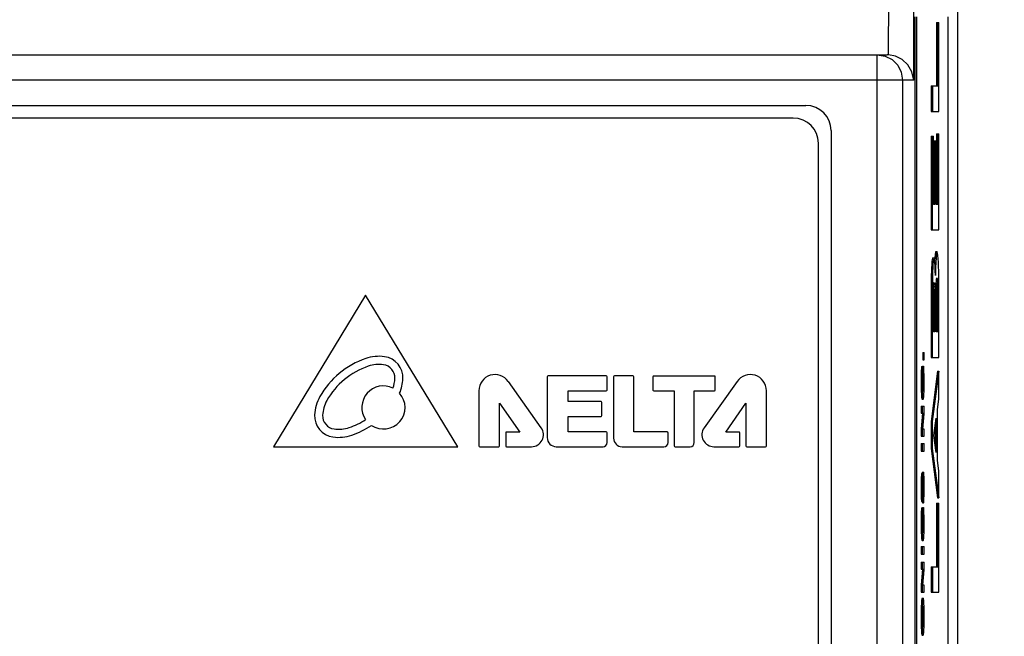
# Model space of a CAD drawing. Header units: inches. Extents: x 599 to 5108, y -11 to 2887.
# Tile 6 of 9: x 907 to 946, y 132 to 157. Entities that reach past the tile are written whole.
import ezdxf

# ---------------------------------------------------------------- set-up
doc = ezdxf.new("R2010")
doc.units = ezdxf.units.IN
doc.header["$MEASUREMENT"] = 0
doc.styles.add('ROMANS', font='romans')
doc.dimstyles.new('yutana', dxfattribs={"dimscale": 2, "dimtxt": 2, "dimasz": 1.5, "dimexe": 1, "dimexo": 1, "dimgap": 1, "dimtad": 1, "dimdec": 1, "dimzin": 0, "dimdsep": 46, "dimtxsty": 'ROMANS', "dimcen": 0, "dimadec": 0, "dimazin": 0, "dimtp": 0.01, "dimtm": 0.01, "dimtfac": 1, "dimtdec": 1, "dimtmove": 0, "dimatfit": 3, "dimfxl": 1, "dimtolj": 1, "dimtzin": 0, "dimlwd": 0, "dimlwe": 0, "dimarcsym": 0})

# ---------------------------------------------------------------- blocks, each defined once
blk = doc.blocks.new('*D7')
at = {"color": 0, "lineweight": 0}
for p, q in [((876.967, 95.956), (876.967, 194.037)), ((940.967, 179.956), (940.967, 194.037)), ((879.967, 192.037), (937.967, 192.037))]:
    blk.add_line(p, q, dxfattribs=at)
at = {"color": 0}
for points in [[(879.967, 192.537), (879.967, 191.537), (876.967, 192.037)], [(937.967, 192.537), (937.967, 191.537), (940.967, 192.037)]]:
    blk.add_solid(points, dxfattribs=at)
at = {"layer": 'Defpoints', "color": 0}
for p in [(940.967, 192.037), (940.967, 177.956), (876.967, 93.956)]:
    blk.add_point(p, dxfattribs=at)
at = {"color": 0, "insert": (908.967, 196.037), "char_height": 4, "attachment_point": 5, "style": 'ROMANS'}
blk.add_mtext('\\A1;64.0', dxfattribs=at)
blk = doc.blocks.new('*D8')
at = {"color": 0, "lineweight": 0}
for p, q in [((944.967, 175.956), (967.722, 175.956)), ((965.722, 172.956), (965.722, 94.956)), ((880.967, 91.956), (967.722, 91.956))]:
    blk.add_line(p, q, dxfattribs=at)
at = {"color": 0}
for points in [[(965.222, 172.956), (966.222, 172.956), (965.722, 175.956)], [(965.222, 94.956), (966.222, 94.956), (965.722, 91.956)]]:
    blk.add_solid(points, dxfattribs=at)
at = {"layer": 'Defpoints', "color": 0}
for p in [(942.967, 175.956), (878.967, 91.956), (965.722, 91.956)]:
    blk.add_point(p, dxfattribs=at)
at = {"color": 0, "insert": (961.722, 133.956), "char_height": 4, "attachment_point": 5, "rotation": 90, "style": 'ROMANS'}
blk.add_mtext('\\A1;84.0', dxfattribs=at)

msp = doc.modelspace()

# ---------------------------------------------------------------- linework, layer by layer
at = {"color": 7, "linetype": 'Continuous'}
for p, q in [((944.467, 178.456), (944.467, 89.456)), ((941.736, 155.455), (941.76, 164.259)), ((942.732, 154.456), (942.759, 164.206)), ((942.769, 156.956), (942.769, 110.956)), ((942.84, 156.956), (942.84, 110.956)), ((944.096, 110.956), (944.096, 156.956)), ((943.633, 156.735), (943.727, 156.735)), ((943.633, 156.735), (943.633, 154.225)), ((943.683, 156.735), (943.683, 154.225)), ((943.727, 153.215), (943.727, 156.735)), ((876.25, 155.456), (941.684, 155.456)), ((941.291, 112.456), (941.291, 155.456)), ((942.732, 154.456), (875.202, 154.456)), ((942.289, 154.456), (942.289, 113.456)), ((943.418, 154.225), (943.683, 154.225)), ((943.418, 154.225), (943.418, 153.215)), ((943.468, 154.225), (943.468, 153.215)), ((879.467, 153.456), (938.467, 153.456)), ((937.967, 152.956), (879.967, 152.956)), ((943.418, 153.215), (943.727, 153.215)), ((939.467, 152.456), (939.467, 117.456)), ((943.416, 152.237), (943.51, 152.237)), ((943.416, 152.237), (943.416, 148.529)), ((943.466, 152.237), (943.466, 148.529)), ((943.51, 149.539), (943.51, 152.237)), ((943.633, 152.332), (943.727, 152.332)), ((943.633, 152.332), (943.633, 149.539)), ((943.683, 152.332), (943.683, 149.539)), ((943.727, 148.529), (943.727, 152.332)), ((938.967, 117.956), (938.967, 151.956)), ((943.518, 152.049), (943.612, 152.049)), ((943.518, 152.049), (943.518, 149.539)), ((943.568, 152.049), (943.568, 149.539)), ((943.612, 149.539), (943.612, 152.049)), ((943.568, 149.539), (943.51, 149.539)), ((943.683, 149.539), (943.612, 149.539)), ((943.416, 148.529), (943.727, 148.529)), ((943.601, 147.677), (943.651, 147.677)), ((943.451, 147.277), (943.501, 147.277)), ((943.482, 147.431), (943.531, 147.431)), ((943.562, 147.43), (943.556, 147.327)), ((943.562, 147.43), (943.612, 147.43)), ((943.429, 146.891), (943.479, 146.891)), ((943.418, 146.37), (943.468, 146.37)), ((943.519, 146.319), (943.525, 146.388)), ((943.525, 146.388), (943.531, 146.432)), ((943.531, 146.432), (943.539, 146.449)), ((943.629, 146.49), (943.671, 146.49)), ((943.641, 146.619), (943.649, 146.633)), ((921.067, 145.956), (917.426, 139.956)), ((924.708, 139.956), (921.067, 145.956)), ((943.514, 146.184), (943.517, 146.055)), ((943.517, 146.055), (943.519, 145.893)), ((943.519, 146.299), (943.559, 146.299)), ((943.63, 146.266), (943.632, 146.125)), ((943.632, 146.125), (943.682, 146.125)), ((943.632, 146.125), (943.632, 146.011)), ((943.632, 146.011), (943.633, 145.75)), ((943.519, 145.893), (943.569, 145.893)), ((943.519, 145.893), (943.519, 145.69)), ((943.519, 145.69), (943.52, 144.498)), ((943.569, 145.893), (943.569, 145.748)), ((943.569, 145.748), (943.57, 145.159)), ((943.633, 145.75), (943.633, 144.498)), ((943.683, 145.751), (943.683, 144.498)), ((943.727, 143.488), (943.727, 145.752)), ((943.416, 145.487), (943.466, 145.487)), ((943.613, 144.498), (943.613, 145.313)), ((943.633, 145.432), (943.683, 145.432)), ((943.52, 145.159), (943.57, 145.159)), ((943.57, 145.159), (943.57, 144.498)), ((943.57, 144.498), (943.509, 144.498)), ((943.683, 144.498), (943.613, 144.498)), ((943.087, 143.682), (943.142, 143.682)), ((943.087, 143.682), (943.087, 143.394)), ((943.127, 143.682), (943.127, 143.394)), ((943.142, 143.394), (943.142, 143.682)), ((943.087, 143.394), (943.142, 143.394)), ((943.416, 143.488), (943.727, 143.488)), ((943.026, 142.855), (943.023, 142.708)), ((943.03, 142.979), (943.026, 142.855)), ((943.034, 143.042), (943.03, 142.979)), ((943.03, 142.979), (943.07, 142.979)), ((943.045, 143.132), (943.085, 143.132)), ((943.078, 143.136), (943.118, 143.136)), ((943.088, 142.833), (943.085, 143.132)), ((943.088, 142.843), (943.113, 142.843)), ((943.118, 143.136), (943.113, 142.843)), ((943.677, 142.949), (943.416, 140.947)), ((943.727, 142.949), (943.466, 140.947)), ((943.677, 142.949), (943.727, 142.949)), ((943.727, 141.851), (943.727, 142.949)), ((928.008, 140.704), (926.708, 142.541)), ((928.244, 142.725), (928.244, 140.314)), ((930.581, 142.758), (928.276, 142.758)), ((930.613, 142.198), (930.613, 142.725)), ((930.867, 142.723), (930.867, 140.291)), ((931.631, 142.756), (930.9, 142.756)), ((931.664, 140.538), (931.664, 142.723)), ((932.424, 142.719), (932.424, 142.197)), ((934.855, 142.751), (932.457, 142.751)), ((935.748, 142.541), (934.448, 140.704)), ((934.888, 142.197), (934.888, 142.719)), ((943.023, 142.708), (943.022, 142.532)), ((943.022, 142.532), (943.062, 142.532)), ((943.022, 142.532), (943.023, 142.329)), ((943.076, 142.409), (943.075, 142.516)), ((943.077, 142.663), (943.079, 142.721)), ((943.082, 142.772), (943.085, 142.718)), ((943.085, 142.718), (943.125, 142.718)), ((943.085, 142.718), (943.088, 142.656)), ((943.088, 142.656), (943.089, 142.587)), ((943.089, 142.587), (943.089, 142.51)), ((943.089, 142.51), (943.129, 142.51)), ((943.089, 142.51), (943.089, 142.405)), ((943.142, 142.318), (943.143, 142.513)), ((925.547, 142.172), (925.547, 139.989)), ((929.069, 142.165), (930.581, 142.165)), ((929.069, 141.738), (929.069, 142.165)), ((932.457, 142.164), (933.266, 142.164)), ((933.266, 142.164), (933.266, 139.989)), ((934.056, 142.164), (934.855, 142.164)), ((934.056, 140.118), (934.056, 142.164)), ((936.908, 139.989), (936.908, 142.172)), ((943.086, 142.192), (943.082, 142.245)), ((943.083, 142.244), (943.123, 142.244)), ((943.132, 142.022), (943.138, 142.16)), ((943.138, 142.16), (943.142, 142.318)), ((926.358, 139.989), (926.358, 141.684)), ((926.358, 141.684), (927.156, 140.537)), ((930.372, 141.738), (929.069, 141.738)), ((930.404, 141.188), (930.404, 141.706)), ((935.3, 140.537), (936.097, 141.684)), ((936.097, 141.684), (936.097, 139.989)), ((943.033, 142.023), (943.073, 142.023)), ((943.063, 141.83), (943.103, 141.83)), ((943.103, 141.83), (943.116, 141.855)), ((943.668, 141.415), (943.727, 141.851)), ((943.023, 141.563), (943.142, 141.563)), ((943.023, 141.563), (943.023, 141.281)), ((943.023, 141.281), (943.116, 141.281)), ((943.075, 141.277), (943.023, 140.668)), ((943.063, 141.563), (943.063, 141.281)), ((943.116, 141.281), (943.063, 140.668)), ((943.142, 141.259), (943.142, 141.563)), ((943.668, 139.416), (943.668, 141.415)), ((929.069, 141.155), (930.372, 141.155)), ((929.069, 140.544), (929.069, 141.155)), ((943.09, 140.654), (943.142, 141.259)), ((943.416, 140.947), (943.466, 140.947)), ((943.416, 140.947), (943.416, 139.88)), ((943.466, 140.947), (943.466, 139.88)), ((943.527, 140.402), (943.624, 141.091)), ((943.624, 141.091), (943.624, 139.726)), ((926.604, 140.505), (926.604, 139.989)), ((927.156, 140.537), (926.636, 140.537)), ((930.581, 140.544), (929.069, 140.544)), ((930.613, 140.118), (930.613, 140.511)), ((932.988, 140.538), (931.664, 140.538)), ((933.02, 140.118), (933.02, 140.505)), ((935.819, 140.537), (935.3, 140.537)), ((935.852, 139.989), (935.852, 140.505)), ((943.023, 140.668), (943.063, 140.668)), ((943.023, 140.668), (943.023, 140.373)), ((943.063, 140.668), (943.063, 140.373)), ((943.142, 140.654), (943.09, 140.654)), ((943.142, 140.373), (943.142, 140.654)), ((943.574, 140.736), (943.574, 140.074)), ((943.023, 140.373), (943.142, 140.373)), ((943.624, 139.726), (943.527, 140.402)), ((917.426, 139.956), (924.708, 139.956)), ((925.58, 139.956), (926.326, 139.956)), ((926.636, 139.956), (927.621, 139.956)), ((928.601, 139.956), (930.451, 139.956)), ((931.202, 139.956), (932.858, 139.956)), ((933.298, 139.956), (933.894, 139.956)), ((934.835, 139.956), (935.819, 139.956)), ((936.13, 139.956), (936.876, 139.956)), ((943.023, 140.081), (943.142, 140.081)), ((943.023, 140.081), (943.023, 139.778)), ((943.023, 139.778), (943.142, 139.778)), ((943.063, 140.081), (943.063, 139.778)), ((943.142, 139.778), (943.142, 140.081)), ((943.416, 139.88), (943.466, 139.88)), ((943.416, 139.88), (943.677, 137.932)), ((943.466, 139.88), (943.727, 137.932)), ((943.727, 139.003), (943.668, 139.416)), ((943.079, 138.951), (943.119, 138.951)), ((943.727, 137.932), (943.727, 139.003)), ((943.033, 138.836), (943.028, 138.757)), ((943.028, 138.757), (943.068, 138.757)), ((943.046, 138.908), (943.086, 138.908)), ((943.07, 138.923), (943.068, 138.905)), ((943.086, 138.605), (943.086, 138.908)), ((943.086, 138.89), (943.106, 138.89)), ((943.086, 138.724), (943.098, 138.724)), ((943.11, 138.922), (943.106, 138.89)), ((943.111, 138.507), (943.112, 138.557)), ((943.112, 138.557), (943.113, 138.592)), ((943.113, 138.592), (943.114, 138.616)), ((943.114, 138.573), (943.126, 138.573)), ((943.117, 138.644), (943.119, 138.648)), ((943.142, 138.588), (943.14, 138.676)), ((943.022, 138.333), (943.062, 138.333)), ((943.075, 138.398), (943.093, 138.398)), ((943.078, 138.123), (943.076, 138.174)), ((943.105, 138.108), (943.107, 138.265)), ((943.107, 138.265), (943.111, 138.507)), ((943.108, 138.353), (943.13, 138.353)), ((943.025, 138.037), (943.064, 138.037)), ((943.033, 137.85), (943.072, 137.85)), ((943.044, 137.785), (943.084, 137.785)), ((943.076, 137.785), (943.076, 137.731)), ((943.079, 138.096), (943.078, 138.123)), ((943.095, 137.845), (943.099, 137.923)), ((943.103, 138.026), (943.115, 138.026)), ((943.105, 138.133), (943.126, 138.133)), ((943.12, 138.052), (943.115, 138.026)), ((943.115, 138.026), (943.116, 137.731)), ((943.131, 137.83), (943.136, 137.913)), ((943.136, 137.913), (943.14, 138.017)), ((943.677, 137.932), (943.727, 137.932)), ((943.03, 137.39), (943.026, 137.267)), ((943.034, 137.453), (943.03, 137.39)), ((943.03, 137.39), (943.07, 137.39)), ((943.045, 137.544), (943.085, 137.544)), ((943.076, 137.731), (943.116, 137.731)), ((943.078, 137.548), (943.118, 137.548)), ((943.088, 137.244), (943.085, 137.544)), ((943.118, 137.548), (943.113, 137.254)), ((943.633, 137.721), (943.727, 137.721)), ((943.633, 137.721), (943.633, 135.211)), ((943.683, 137.721), (943.683, 135.211)), ((943.727, 134.201), (943.727, 137.721)), ((943.023, 137.119), (943.022, 136.943)), ((943.026, 137.267), (943.023, 137.119)), ((943.077, 137.074), (943.079, 137.132)), ((943.082, 137.183), (943.085, 137.129)), ((943.085, 137.129), (943.125, 137.129)), ((943.085, 137.129), (943.088, 137.067)), ((943.088, 137.254), (943.113, 137.254)), ((943.088, 137.067), (943.089, 136.999)), ((943.089, 136.999), (943.089, 136.922)), ((943.022, 136.943), (943.062, 136.943)), ((943.022, 136.943), (943.023, 136.74)), ((943.076, 136.82), (943.075, 136.928)), ((943.086, 136.604), (943.082, 136.657)), ((943.083, 136.655), (943.123, 136.655)), ((943.089, 136.922), (943.129, 136.922)), ((943.089, 136.922), (943.089, 136.817)), ((943.138, 136.571), (943.142, 136.73)), ((943.142, 136.73), (943.143, 136.925)), ((943.033, 136.435), (943.073, 136.435)), ((943.063, 136.241), (943.103, 136.241)), ((943.103, 136.241), (943.116, 136.267)), ((943.132, 136.433), (943.138, 136.571)), ((943.023, 136.006), (943.142, 136.006)), ((943.023, 136.006), (943.023, 135.703)), ((943.063, 136.006), (943.063, 135.703)), ((943.142, 135.703), (943.142, 136.006)), ((943.023, 135.703), (943.142, 135.703)), ((943.023, 135.392), (943.142, 135.392)), ((943.023, 135.392), (943.023, 135.111)), ((943.023, 135.111), (943.116, 135.111)), ((943.075, 135.106), (943.023, 134.497)), ((943.063, 135.392), (943.063, 135.111)), ((943.116, 135.111), (943.063, 134.497)), ((943.09, 134.483), (943.142, 135.088)), ((943.142, 135.088), (943.142, 135.392)), ((943.418, 135.211), (943.683, 135.211)), ((943.418, 135.211), (943.418, 134.201)), ((943.468, 135.211), (943.468, 134.201)), ((943.023, 134.497), (943.063, 134.497)), ((943.023, 134.497), (943.023, 134.202)), ((943.063, 134.497), (943.063, 134.202)), ((943.142, 134.483), (943.09, 134.483)), ((943.142, 134.202), (943.142, 134.483)), ((943.023, 134.202), (943.142, 134.202)), ((943.062, 133.963), (943.05, 133.939)), ((943.062, 133.963), (943.102, 133.963)), ((943.418, 134.201), (943.727, 134.201)), ((943.033, 133.763), (943.072, 133.763)), ((943.083, 133.533), (943.123, 133.533)), ((943.093, 133.634), (943.102, 133.649)), ((943.138, 133.626), (943.132, 133.765)), ((943.142, 133.456), (943.138, 133.626)), ((943.023, 133.443), (943.022, 133.233)), ((943.022, 133.233), (943.062, 133.233)), ((943.075, 133.236), (943.076, 133.357)), ((943.089, 133.349), (943.089, 133.236)), ((943.089, 133.236), (943.129, 133.236)), ((943.089, 133.236), (943.089, 133.119)), ((943.143, 133.237), (943.142, 133.456)), ((943.142, 133.015), (943.143, 133.237)), ((943.025, 132.91), (943.065, 132.91)), ((943.032, 132.716), (943.072, 132.716)), ((943.087, 132.875), (943.082, 132.934)), ((943.083, 132.937), (943.123, 132.937)), ((943.132, 132.705), (943.138, 132.843)), ((943.138, 132.843), (943.142, 133.015)), ((943.043, 132.576), (943.083, 132.576)), ((943.063, 132.508), (943.103, 132.508)), ((943.103, 132.508), (943.115, 132.534))]:
    msp.add_line(p, q, dxfattribs=at)
for points in [[(941.291, 155.456), (941.599, 155.407), (941.878, 155.265), (942.099, 155.044), (942.241, 154.765), (942.289, 154.456)], [(942.732, 154.456), (942.661, 154.784), (942.5, 155.06), (942.277, 155.268), (942.016, 155.4), (941.736, 155.455)], [(943.601, 147.677), (943.587, 147.647), (943.574, 147.564), (943.562, 147.43)], [(943.651, 147.677), (943.636, 147.647), (943.624, 147.565), (943.612, 147.43)], [(943.686, 147.516), (943.674, 147.608), (943.663, 147.66), (943.651, 147.677)], [(943.713, 147.083), (943.706, 147.251), (943.697, 147.393), (943.686, 147.516)], [(943.451, 147.277), (943.442, 147.163), (943.435, 147.034), (943.429, 146.891)], [(943.482, 147.431), (943.47, 147.413), (943.46, 147.361), (943.451, 147.277)], [(943.501, 147.277), (943.492, 147.163), (943.485, 147.034), (943.479, 146.891)], [(943.531, 147.431), (943.52, 147.413), (943.51, 147.361), (943.501, 147.277)], [(943.565, 147.241), (943.554, 147.347), (943.543, 147.41), (943.531, 147.431)], [(943.588, 146.728), (943.582, 146.929), (943.575, 147.098), (943.565, 147.241)], [(943.612, 147.43), (943.602, 147.255), (943.594, 147.027), (943.588, 146.728)], [(943.429, 146.891), (943.424, 146.736), (943.421, 146.564), (943.418, 146.37)], [(943.479, 146.891), (943.474, 146.737), (943.471, 146.565), (943.468, 146.37)], [(943.726, 146.408), (943.723, 146.679), (943.719, 146.899), (943.713, 147.083)], [(943.418, 146.37), (943.417, 146.095), (943.416, 145.803), (943.416, 143.488)], [(943.468, 146.37), (943.467, 146.139), (943.466, 145.845), (943.466, 143.488)], [(943.539, 146.449), (943.547, 146.43), (943.554, 146.38), (943.559, 146.299)], [(943.617, 146.207), (943.62, 146.337), (943.624, 146.441), (943.629, 146.522)], [(943.624, 146.434), (943.626, 146.386), (943.63, 146.266)], [(943.629, 146.522), (943.635, 146.581), (943.641, 146.619)], [(943.649, 146.633), (943.658, 146.614), (943.666, 146.564), (943.671, 146.49)], [(943.671, 146.49), (943.676, 146.388), (943.679, 146.27), (943.682, 146.125)], [(943.727, 145.752), (943.726, 146.158), (943.726, 146.408)], [(943.51, 145.94), (943.512, 146.105), (943.515, 146.227), (943.519, 146.319)], [(943.559, 146.299), (943.564, 146.197), (943.567, 146.065), (943.569, 145.893)], [(943.613, 145.313), (943.614, 145.757), (943.615, 146.042), (943.617, 146.207)], [(943.682, 146.125), (943.682, 145.982), (943.683, 145.751)], [(943.509, 144.498), (943.509, 145.488), (943.51, 145.776), (943.51, 145.94)], [(943.045, 143.132), (943.039, 143.093), (943.034, 143.042)], [(943.07, 142.979), (943.066, 142.859), (943.063, 142.714), (943.062, 142.532)], [(943.085, 143.132), (943.079, 143.089), (943.074, 143.037), (943.07, 142.979)], [(943.079, 142.721), (943.081, 142.769), (943.084, 142.806), (943.088, 142.833)], [(943.113, 142.843), (943.118, 142.809), (943.122, 142.766), (943.125, 142.718)], [(943.137, 142.911), (943.132, 143), (943.126, 143.076)], [(943.143, 142.513), (943.142, 142.677), (943.14, 142.806), (943.137, 142.911)], [(943.062, 142.532), (943.063, 142.326), (943.067, 142.162), (943.073, 142.023)], [(943.075, 142.516), (943.076, 142.596), (943.077, 142.663)], [(943.129, 142.51), (943.129, 142.405), (943.127, 142.319), (943.123, 142.244)], [(943.125, 142.718), (943.128, 142.656), (943.129, 142.589), (943.129, 142.51)], [(943.023, 142.329), (943.027, 142.162), (943.033, 142.023)], [(943.082, 142.245), (943.078, 142.322), (943.076, 142.409)], [(943.089, 142.405), (943.087, 142.318), (943.083, 142.244)], [(943.102, 142.142), (943.093, 142.156), (943.086, 142.192)], [(943.123, 142.244), (943.119, 142.192), (943.112, 142.156), (943.102, 142.142)], [(943.033, 142.023), (943.041, 141.918), (943.051, 141.852), (943.063, 141.83)], [(943.073, 142.023), (943.08, 141.923), (943.09, 141.856), (943.103, 141.83)], [(943.116, 141.855), (943.125, 141.922), (943.132, 142.022)], [(943.079, 138.951), (943.074, 138.944), (943.07, 138.923)], [(943.119, 138.951), (943.114, 138.943), (943.11, 138.922)], [(943.131, 138.879), (943.127, 138.919), (943.123, 138.943)], [(943.028, 138.757), (943.025, 138.644), (943.022, 138.501), (943.022, 138.333)], [(943.046, 138.908), (943.039, 138.886), (943.033, 138.836)], [(943.068, 138.757), (943.065, 138.659), (943.063, 138.521), (943.062, 138.333)], [(943.086, 138.908), (943.079, 138.886), (943.073, 138.836), (943.068, 138.757)], [(943.078, 138.521), (943.079, 138.556), (943.082, 138.585), (943.086, 138.605)], [(943.098, 138.724), (943.096, 138.646), (943.095, 138.539), (943.091, 138.259)], [(943.106, 138.89), (943.103, 138.845), (943.1, 138.791), (943.098, 138.724)], [(943.114, 138.616), (943.115, 138.633), (943.117, 138.644)], [(943.119, 138.648), (943.121, 138.64), (943.124, 138.616), (943.126, 138.573)], [(943.126, 138.573), (943.128, 138.521), (943.129, 138.45), (943.13, 138.353)], [(943.14, 138.676), (943.138, 138.76), (943.135, 138.826), (943.131, 138.879)], [(943.143, 138.35), (943.143, 138.48), (943.142, 138.588)], [(943.022, 138.333), (943.022, 138.225), (943.023, 138.126), (943.025, 138.037)], [(943.062, 138.333), (943.062, 138.216), (943.063, 138.118), (943.064, 138.037)], [(943.075, 138.33), (943.075, 138.413), (943.076, 138.476), (943.078, 138.521)], [(943.076, 138.174), (943.075, 138.242), (943.075, 138.33)], [(943.091, 138.259), (943.089, 138.169), (943.087, 138.119)], [(943.13, 138.353), (943.129, 138.261), (943.128, 138.189), (943.126, 138.133)], [(943.14, 138.017), (943.142, 138.159), (943.143, 138.35)], [(943.025, 138.037), (943.027, 137.96), (943.029, 137.898), (943.033, 137.85)], [(943.033, 137.85), (943.036, 137.813), (943.04, 137.792), (943.044, 137.785)], [(943.064, 138.037), (943.067, 137.958), (943.069, 137.897), (943.072, 137.85)], [(943.072, 137.85), (943.076, 137.813), (943.08, 137.792), (943.084, 137.785)], [(943.083, 138.075), (943.081, 138.08), (943.079, 138.096)], [(943.087, 138.119), (943.086, 138.094), (943.084, 138.08), (943.083, 138.075)], [(943.084, 137.785), (943.09, 137.801), (943.095, 137.845)], [(943.099, 137.923), (943.102, 137.997), (943.105, 138.108)], [(943.116, 137.731), (943.125, 137.768), (943.131, 137.83)], [(943.126, 138.133), (943.123, 138.088), (943.12, 138.052)], [(943.045, 137.544), (943.039, 137.504), (943.034, 137.453)], [(943.07, 137.39), (943.066, 137.27), (943.063, 137.126), (943.062, 136.943)], [(943.085, 137.544), (943.079, 137.5), (943.074, 137.448), (943.07, 137.39)], [(943.137, 137.323), (943.132, 137.411), (943.126, 137.487)], [(943.075, 136.928), (943.076, 137.007), (943.077, 137.074)], [(943.079, 137.132), (943.081, 137.181), (943.084, 137.218), (943.088, 137.244)], [(943.113, 137.254), (943.118, 137.22), (943.122, 137.177), (943.125, 137.129)], [(943.125, 137.129), (943.128, 137.068), (943.129, 137), (943.129, 136.922)], [(943.143, 136.925), (943.142, 137.088), (943.14, 137.218), (943.137, 137.323)], [(943.023, 136.74), (943.027, 136.574), (943.033, 136.435)], [(943.062, 136.943), (943.063, 136.737), (943.067, 136.574), (943.073, 136.435)], [(943.082, 136.657), (943.078, 136.733), (943.076, 136.82)], [(943.089, 136.817), (943.087, 136.729), (943.083, 136.655)], [(943.102, 136.553), (943.093, 136.567), (943.086, 136.604)], [(943.123, 136.655), (943.119, 136.603), (943.112, 136.567), (943.102, 136.553)], [(943.129, 136.922), (943.129, 136.816), (943.127, 136.73), (943.123, 136.655)], [(943.033, 136.435), (943.041, 136.329), (943.051, 136.263), (943.063, 136.241)], [(943.073, 136.435), (943.08, 136.334), (943.09, 136.267), (943.103, 136.241)], [(943.116, 136.267), (943.125, 136.333), (943.132, 136.433)], [(943.05, 133.939), (943.04, 133.871), (943.033, 133.763)], [(943.102, 133.963), (943.09, 133.936), (943.08, 133.867), (943.072, 133.763)], [(943.132, 133.765), (943.125, 133.868), (943.115, 133.936), (943.102, 133.963)], [(943.033, 133.763), (943.027, 133.617), (943.023, 133.443)], [(943.072, 133.763), (943.067, 133.622), (943.063, 133.451), (943.062, 133.233)], [(943.076, 133.357), (943.078, 133.453), (943.082, 133.536)], [(943.082, 133.536), (943.087, 133.594), (943.093, 133.634)], [(943.083, 133.533), (943.086, 133.446), (943.089, 133.349)], [(943.102, 133.649), (943.111, 133.634), (943.118, 133.592), (943.123, 133.533)], [(943.123, 133.533), (943.126, 133.448), (943.129, 133.352), (943.129, 133.236)], [(943.022, 133.233), (943.022, 133.115), (943.023, 133.007), (943.025, 132.91)], [(943.062, 133.233), (943.062, 133.109), (943.063, 133.002), (943.065, 132.91)], [(943.082, 132.934), (943.078, 133.017), (943.076, 133.114), (943.075, 133.236)], [(943.089, 133.119), (943.086, 133.021), (943.083, 132.937)], [(943.129, 133.236), (943.129, 133.119), (943.126, 133.022), (943.123, 132.937)], [(943.025, 132.91), (943.027, 132.842), (943.029, 132.778), (943.032, 132.716)], [(943.032, 132.716), (943.035, 132.66), (943.039, 132.614), (943.043, 132.576)], [(943.065, 132.91), (943.067, 132.844), (943.069, 132.779), (943.072, 132.716)], [(943.072, 132.716), (943.075, 132.66), (943.079, 132.614), (943.083, 132.576)], [(943.102, 132.82), (943.093, 132.835), (943.087, 132.875)], [(943.123, 132.937), (943.118, 132.877), (943.111, 132.835), (943.102, 132.82)], [(943.043, 132.576), (943.049, 132.537), (943.055, 132.515), (943.063, 132.508)], [(943.083, 132.576), (943.088, 132.54), (943.095, 132.516), (943.103, 132.508)], [(943.115, 132.534), (943.125, 132.602), (943.132, 132.705)]]:
    msp.add_lwpolyline(points, dxfattribs=at)
for centre, radius, start, end in [((938.467, 152.456), 1, 0, 90), ((937.967, 151.956), 1, 0, 90), ((922.144, 140.306), 3.316, 108.8888, 150.5736), ((921.592, 141.92), 1.611, 82.0094, 108.8888), ((921.698, 142.678), 0.845, 357.453, 82.0094), ((922.144, 140.306), 2.998, 108.8888, 150.5736), ((921.592, 141.92), 1.292, 82.0094, 108.8888), ((921.698, 142.678), 0.526, 357.453, 82.0094), ((920.933, 142.713), 1.292, 340.183, 357.453), ((920.933, 142.713), 1.611, 336.616, 357.453), ((926.186, 142.172), 0.639, 35.2731, 180), ((928.276, 142.725), 0.0325, 90, 180), ((930.581, 142.725), 0.0325, 0, 90), ((930.9, 142.723), 0.0325, 90, 180), ((931.631, 142.723), 0.0325, 0, 90), ((932.457, 142.719), 0.0325, 90, 180), ((934.855, 142.719), 0.0325, 0, 90), ((936.269, 142.172), 0.639, 0, 144.7269), ((921.771, 141.509), 0.853, 63.742, 214.3685), ((921.771, 141.509), 0.853, 236.381, 41.3695), ((930.581, 142.198), 0.0325, 270, 360), ((932.457, 142.197), 0.0325, 180, 270), ((934.855, 142.197), 0.0325, 270, 0), ((920.659, 141.144), 1.611, 150.5736, 177.453), ((920.659, 141.144), 1.292, 150.5736, 177.453), ((930.372, 141.706), 0.0325, 0, 90), ((919.893, 141.178), 0.845, 177.453, 262.0094), ((919.893, 141.178), 0.526, 177.453, 262.0094), ((919.447, 143.55), 2.998, 288.8888, 302.7062), ((930.372, 141.188), 0.0325, 270, 0), ((920, 141.937), 1.292, 262.0094, 288.8888), ((919.447, 143.55), 3.316, 288.8888, 303.9403), ((926.636, 140.505), 0.0325, 90, 180), ((927.621, 140.43), 0.474, 270, 35.2731), ((930.581, 140.511), 0.0325, 0, 90), ((932.988, 140.505), 0.0325, 0, 90), ((934.835, 140.43), 0.474, 144.7269, 270), ((935.819, 140.505), 0.0325, 0, 90), ((920, 141.937), 1.611, 262.0094, 288.8888), ((928.601, 140.314), 0.357, 180, 270), ((930.451, 140.118), 0.162, 270, 0), ((931.202, 140.291), 0.335, 180, 270), ((932.858, 140.118), 0.162, 270, 0), ((933.894, 140.118), 0.162, 270, 0), ((925.58, 139.989), 0.0325, 180, 270), ((926.326, 139.989), 0.0325, 270, 360), ((926.636, 139.989), 0.0325, 180, 270), ((933.298, 139.989), 0.0325, 180, 270), ((935.819, 139.989), 0.0325, 270, 0), ((936.13, 139.989), 0.0325, 180, 270), ((936.876, 139.989), 0.0325, 270, 360)]:
    msp.add_arc(centre, radius, start, end, dxfattribs=at)
msp.add_ellipse((941.681, 154.456), major_axis=(0.853, 0.526), ratio=0.996936, start_param=0.964111, end_param=1.016399, dxfattribs=at)

# ---------------------------------------------------------------- dimensions: what is measured, and where the dimension line sits
dim = msp.add_linear_dim(base=(940.967, 192.037), p1=(876.967, 93.956), p2=(940.967, 177.956), dimstyle='yutana')
dim.commit()
dim.dimension.update_dxf_attribs({"geometry": '*D7', "text_midpoint": (908.967, 192.037), "dimtype": 160})
dim = msp.add_linear_dim(base=(965.722, 91.956), p1=(942.967, 175.956), p2=(878.967, 91.956), angle=90, dimstyle='yutana')
dim.commit()
dim.dimension.update_dxf_attribs({"geometry": '*D8', "text_midpoint": (965.722, 133.956), "dimtype": 160})

doc.saveas('drawing.dxf')
